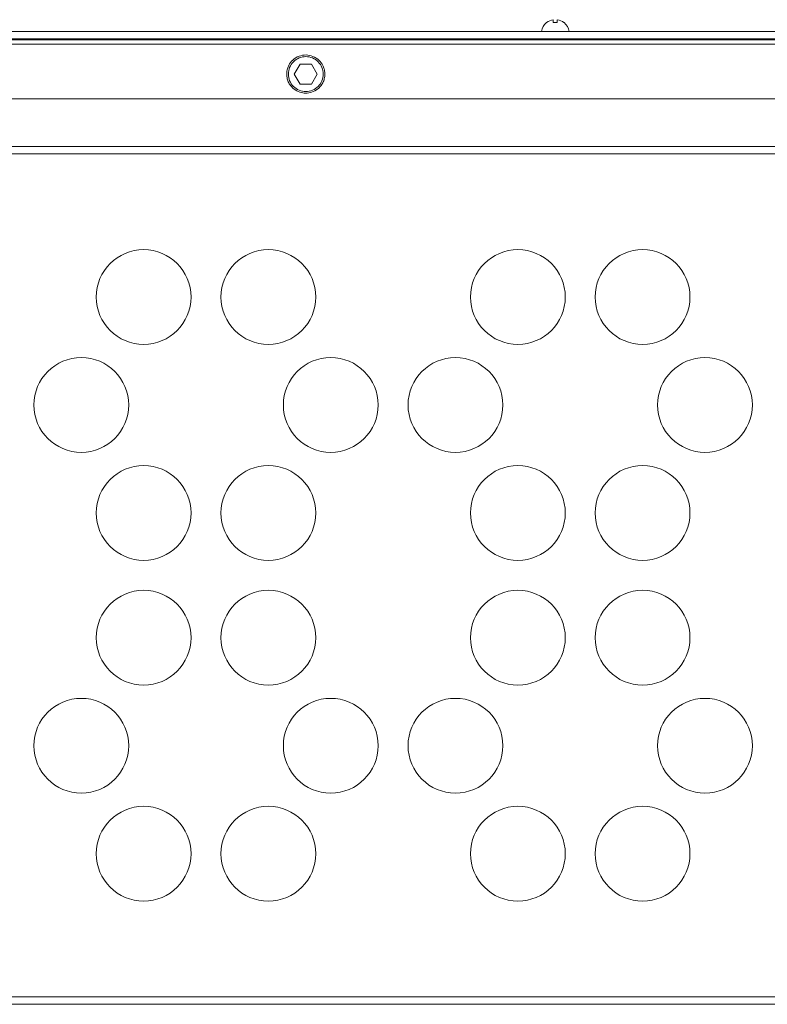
# Model space of a CAD drawing. Header units: millimetres. Extents: x -806 to 2023, y 502 to 1658.
# Tile 11 of 48: x -128 to 22, y 1050 to 1247. Entities that reach past the tile are written whole.
import ezdxf

# ---------------------------------------------------------------- set-up
doc = ezdxf.new("R2010")
doc.units = ezdxf.units.MM

# ---------------------------------------------------------------- blocks, each defined once
blk = doc.blocks.new('Drawing View8')
at = {"color": 7, "linetype": 'Continuous', "lineweight": 18}
for p, q in [((-401.27, 83.42), (-401.28, 83.44)), ((-399.93, 84), (-399.93, 83.42)), ((-399.13, 84), (-399.13, 83.42)), ((-397.78, 83.44), (-397.8, 83.42)), ((-31.03, 81.66), (-608.03, 81.66)), ((-31.03, 80.16), (-608.03, 80.16)), ((-607.03, 79.98), (-32.03, 79.98)), ((-607.03, 79.07), (-32.03, 79.07)), ((-558.03, 80.11), (-401.03, 80.11)), ((-401.03, 80.01), (-401.03, 80.16)), ((-398.03, 80.01), (-398.03, 80.16)), ((-398.03, 80.11), (-241.03, 80.11)), ((-451.84, 73.11), (-450.69, 75.11)), ((-450.69, 75.11), (-448.38, 75.11)), ((-448.38, 75.11), (-447.23, 73.11)), ((-453.36, 73.26), (-453.36, 73.11)), ((-453.35, 73.11), (-453.36, 73.11)), ((-450.69, 71.11), (-451.84, 73.11)), ((-447.23, 73.11), (-448.38, 71.11)), ((-445.7, 73.11), (-445.72, 73.11)), ((-445.7, 73.11), (-445.71, 73.26)), ((-448.38, 71.11), (-450.69, 71.11)), ((-32.03, 68.11), (-607.03, 68.11)), ((-601.53, 58.61), (-37.53, 58.61)), ((-601.53, 57.11), (-37.53, 57.11)), ((-37.53, -111.89), (-601.53, -111.89)), ((-37.53, -113.39), (-601.53, -113.39))]:
    blk.add_line(p, q, dxfattribs=at)
for centre in [(-482.03, 28.41), (-457.03, 28.41), (-407.03, 28.41), (-382.03, 28.41), (-494.53, 6.76), (-444.53, 6.76), (-419.53, 6.76), (-369.53, 6.76), (-482.03, -14.89), (-457.03, -14.89), (-407.03, -14.89), (-382.03, -14.89), (-482.03, -39.89), (-457.03, -39.89), (-407.03, -39.89), (-382.03, -39.89), (-494.53, -61.55), (-444.53, -61.55), (-419.53, -61.55), (-369.53, -61.55), (-482.03, -83.2), (-457.03, -83.2), (-407.03, -83.2), (-382.03, -83.2)]:
    blk.add_circle(centre, 9.5, dxfattribs=at)
for centre, radius, start, end in [((-399.53, 81.28), 2.78, 129.0879, 172.2242), ((-399.53, 81.28), 2.75, 98.3742, 129.0879), ((-399.53, 79.87), 3.57, 83.5618, 96.4382), ((-399.53, 81.28), 2.75, 50.9121, 81.6258), ((-399.53, 81.28), 2.78, 7.7758, 50.9121)]:
    blk.add_arc(centre, radius, start, end, dxfattribs=at)
for points, knots in [([(-445.71, 73.26), (-445.74, 73.55), (-445.8, 74.1), (-446.16, 75), (-446.86, 75.96), (-448.05, 76.73), (-449.49, 77.02), (-450.94, 76.76), (-452.16, 76.01), (-452.89, 75.05), (-453.27, 74.12), (-453.33, 73.56), (-453.36, 73.26)], [0, 0, 0, 0, 0.0752261, 0.1417303, 0.2482171, 0.375045, 0.495615, 0.6174146, 0.7451795, 0.8544759, 0.9227577, 1, 1, 1, 1]), ([(-453.36, 73.11), (-453.34, 72.79), (-453.3, 72.19), (-452.98, 71.36), (-452.52, 70.66), (-451.81, 69.95), (-450.8, 69.41), (-449.53, 69.21), (-448.27, 69.41), (-447.26, 69.95), (-446.55, 70.66), (-446.09, 71.36), (-445.77, 72.19), (-445.73, 72.79), (-445.7, 73.11)], [0, 0, 0, 0, 0.0776687, 0.1510387, 0.2201044, 0.2848617, 0.4009557, 0.4999999, 0.5990272, 0.7151157, 0.7798744, 0.8489443, 0.9223214, 1, 1, 1, 1])]:
    blk.add_open_spline(points, degree=3, knots=knots, dxfattribs=at)
for points in [[(-453.03, 73.11), (-452.98, 73.56), (-452.88, 74.48), (-452.07, 75.64), (-450.91, 76.42), (-449.53, 76.7), (-448.16, 76.42), (-447, 75.64), (-446.19, 74.48), (-446.09, 73.56), (-446.03, 73.11)], [(-446.03, 73.11), (-446.09, 72.65), (-446.19, 71.73), (-447, 70.57), (-448.16, 69.79), (-449.53, 69.51), (-450.91, 69.79), (-452.07, 70.57), (-452.88, 71.73), (-452.98, 72.65), (-453.03, 73.11)]]:
    blk.add_open_spline(points, degree=3, dxfattribs=at)

msp = doc.modelspace()

# ---------------------------------------------------------------- block references
at = {"color": 7, "linetype": 'Continuous', "lineweight": 18}
msp.add_blockref('Drawing View8', (379.33, 1163.3), dxfattribs=at)

doc.saveas('drawing.dxf')
